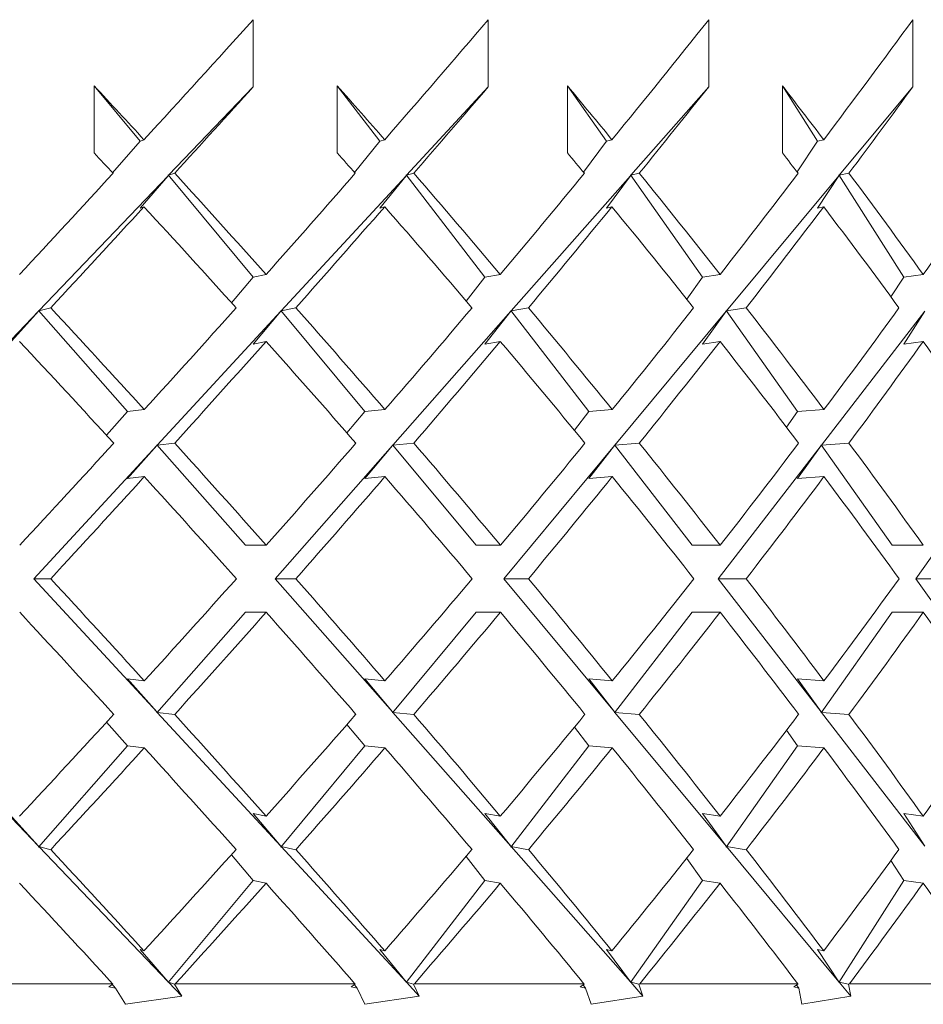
# Model space of a CAD drawing. Header units: inches. Extents: x 1.3 to 18.3, y 1.5 to 16.3.
# Tile 21 of 36: x 11.542 to 11.828, y 10.807 to 11.119. Entities that reach past the tile are written whole.
import ezdxf

# ---------------------------------------------------------------- set-up
doc = ezdxf.new("R2010")
doc.units = ezdxf.units.IN
doc.header["$MEASUREMENT"] = 0

msp = doc.modelspace()

# ---------------------------------------------------------------- linework, layer by layer
at = {"color": 7, "linetype": 'Continuous', "lineweight": 15}
for p, q in [((11.61606, 11.11884), (11.61606, 11.09763)), ((11.69046, 11.11884), (11.69046, 11.09763)), ((11.76031, 11.11884), (11.76031, 11.09763)), ((11.82491, 11.11884), (11.82491, 11.09763)), ((11.56567, 11.07667), (11.56567, 11.09788)), ((11.56567, 11.09788), (11.58019, 11.08041)), ((11.61606, 11.09763), (11.58922, 11.06958)), ((11.64265, 11.07667), (11.64265, 11.09788)), ((11.64265, 11.09788), (11.65615, 11.08041)), ((11.69046, 11.09763), (11.66455, 11.06958)), ((11.71553, 11.07667), (11.71553, 11.09788)), ((11.71553, 11.09788), (11.72788, 11.08041)), ((11.76031, 11.09763), (11.73557, 11.06958)), ((11.78361, 11.07667), (11.78361, 11.09788)), ((11.78361, 11.09788), (11.79469, 11.08041)), ((11.82491, 11.09763), (11.80159, 11.06958)), ((11.58019, 11.08041), (11.57149, 11.0704)), ((11.58019, 11.08041), (11.58145, 11.08085)), ((11.65615, 11.08041), (11.64813, 11.07048)), ((11.65615, 11.08041), (11.65766, 11.08085)), ((11.72788, 11.08041), (11.7206, 11.07057)), ((11.72788, 11.08041), (11.72963, 11.08085)), ((11.79469, 11.08041), (11.78823, 11.07067)), ((11.79469, 11.08041), (11.79666, 11.08085)), ((11.5891, 11.06945), (11.54815, 11.02666)), ((11.58019, 11.0592), (11.5891, 11.06945)), ((11.5891, 11.0697), (11.58922, 11.06958)), ((11.5891, 11.0697), (11.5891, 11.06945)), ((11.5891, 11.0697), (11.61598, 11.03737)), ((11.59117, 11.07025), (11.58922, 11.06958)), ((11.66443, 11.06945), (11.6249, 11.02666)), ((11.65615, 11.0592), (11.66443, 11.06945)), ((11.66443, 11.0697), (11.66455, 11.06958)), ((11.66443, 11.0697), (11.66443, 11.06945)), ((11.66443, 11.0697), (11.68942, 11.03737)), ((11.66689, 11.07025), (11.66455, 11.06958)), ((11.73545, 11.06945), (11.69772, 11.02666)), ((11.72788, 11.0592), (11.73545, 11.06945)), ((11.73545, 11.0697), (11.73557, 11.06958)), ((11.73545, 11.0697), (11.73545, 11.06945)), ((11.73545, 11.0697), (11.75832, 11.03737)), ((11.73828, 11.07025), (11.73557, 11.06958)), ((11.80148, 11.06945), (11.7659, 11.02666)), ((11.79469, 11.0592), (11.80148, 11.06945)), ((11.80148, 11.0697), (11.80159, 11.06958)), ((11.80148, 11.0697), (11.80148, 11.06945)), ((11.80148, 11.0697), (11.82199, 11.03737)), ((11.80465, 11.07025), (11.80159, 11.06958)), ((11.58019, 11.0592), (11.58145, 11.05963)), ((11.65615, 11.0592), (11.65766, 11.05963)), ((11.72788, 11.0592), (11.72963, 11.05963)), ((11.79469, 11.0592), (11.79666, 11.05963)), ((11.61598, 11.03737), (11.6201, 11.03822)), ((11.68942, 11.03737), (11.69428, 11.03822)), ((11.75832, 11.03737), (11.76386, 11.03822)), ((11.82199, 11.03737), (11.82817, 11.03822)), ((11.61598, 11.03737), (11.60911, 11.02926)), ((11.68942, 11.03737), (11.68345, 11.02978)), ((11.75832, 11.03737), (11.75328, 11.03038)), ((11.82199, 11.03737), (11.81794, 11.0311)), ((11.54803, 11.02653), (11.50748, 10.98416)), ((11.5387, 11.01616), (11.54803, 11.02653)), ((11.54803, 11.02679), (11.54815, 11.02666)), ((11.54803, 11.02679), (11.54803, 11.02653)), ((11.54803, 11.02679), (11.57625, 10.99479)), ((11.55191, 11.02762), (11.54815, 11.02666)), ((11.62478, 11.02653), (11.58563, 10.98416)), ((11.61598, 11.01616), (11.62478, 11.02653)), ((11.62478, 11.02679), (11.6249, 11.02666)), ((11.62478, 11.02679), (11.62478, 11.02653)), ((11.62478, 11.02679), (11.65138, 10.99479)), ((11.62953, 11.02762), (11.6249, 11.02666)), ((11.6976, 11.02653), (11.66023, 10.98416)), ((11.68942, 11.01616), (11.6976, 11.02653)), ((11.6976, 11.02679), (11.69772, 11.02666)), ((11.6976, 11.02679), (11.6976, 11.02653)), ((11.6976, 11.02679), (11.72234, 10.99479)), ((11.70317, 11.02762), (11.69772, 11.02666)), ((11.7658, 11.02653), (11.73056, 10.98416)), ((11.75832, 11.01616), (11.7658, 11.02653)), ((11.7658, 11.02679), (11.7659, 11.02666)), ((11.7658, 11.02679), (11.7658, 11.02653)), ((11.7658, 11.02679), (11.78842, 10.99479)), ((11.77214, 11.02762), (11.7659, 11.02666)), ((11.82871, 11.02653), (11.79595, 10.98416)), ((11.82199, 11.01616), (11.82871, 11.02653)), ((11.61598, 11.01616), (11.6201, 11.01701)), ((11.68942, 11.01616), (11.69428, 11.01701)), ((11.75832, 11.01616), (11.76386, 11.01701)), ((11.82199, 11.01616), (11.82817, 11.01701)), ((11.57625, 10.99479), (11.56958, 10.98727)), ((11.57625, 10.99479), (11.58154, 10.9954)), ((11.65138, 10.99479), (11.64572, 10.98801)), ((11.65138, 10.99479), (11.65775, 10.9954)), ((11.72234, 10.99479), (11.71773, 10.98885)), ((11.72234, 10.99479), (11.72971, 10.9954)), ((11.78842, 10.99479), (11.7849, 10.98983)), ((11.78842, 10.99479), (11.79674, 10.9954)), ((11.59117, 10.98479), (11.58563, 10.98416)), ((11.66689, 10.98479), (11.66023, 10.98416)), ((11.73828, 10.98479), (11.73056, 10.98416)), ((11.80465, 10.98479), (11.79595, 10.98416)), ((11.58551, 10.98403), (11.54655, 10.94186)), ((11.57625, 10.97358), (11.58551, 10.98403)), ((11.58551, 10.98428), (11.58563, 10.98416)), ((11.58551, 10.98428), (11.58551, 10.98403)), ((11.58551, 10.98428), (11.61357, 10.95247)), ((11.66012, 10.98403), (11.62293, 10.94186)), ((11.65138, 10.97358), (11.66012, 10.98403)), ((11.66012, 10.98428), (11.66023, 10.98416)), ((11.66012, 10.98428), (11.66012, 10.98403)), ((11.66012, 10.98428), (11.68658, 10.95247)), ((11.73046, 10.98403), (11.69539, 10.94186)), ((11.72234, 10.97358), (11.73046, 10.98403)), ((11.73046, 10.98428), (11.73056, 10.98416)), ((11.73046, 10.98428), (11.73046, 10.98403)), ((11.73046, 10.98428), (11.75505, 10.95247)), ((11.79585, 10.98403), (11.76325, 10.94186)), ((11.78842, 10.97358), (11.79585, 10.98403)), ((11.79585, 10.98428), (11.79595, 10.98416)), ((11.79585, 10.98428), (11.79585, 10.98403)), ((11.79585, 10.98428), (11.81835, 10.95247)), ((11.85567, 10.98403), (11.82585, 10.94186)), ((11.57625, 10.97358), (11.58154, 10.97418)), ((11.65138, 10.97358), (11.65775, 10.97418)), ((11.72234, 10.97358), (11.72971, 10.97418)), ((11.78842, 10.97358), (11.79674, 10.97418)), ((11.61357, 10.95247), (11.62014, 10.95247)), ((11.68658, 10.95247), (11.69432, 10.95247)), ((11.75505, 10.95247), (11.7639, 10.95247)), ((11.81835, 10.95247), (11.82821, 10.95247)), ((11.54655, 10.94186), (11.58551, 10.89969)), ((11.54655, 10.94186), (11.55191, 10.94186)), ((11.62293, 10.94186), (11.66012, 10.89969)), ((11.62293, 10.94186), (11.62953, 10.94186)), ((11.69539, 10.94186), (11.73046, 10.89969)), ((11.69539, 10.94186), (11.70317, 10.94186)), ((11.76325, 10.94186), (11.79585, 10.89969)), ((11.76325, 10.94186), (11.77214, 10.94186)), ((11.82585, 10.94186), (11.85567, 10.89969)), ((11.82585, 10.94186), (11.83575, 10.94186)), ((11.61357, 10.93125), (11.58551, 10.89944)), ((11.61357, 10.93125), (11.62014, 10.93125)), ((11.68658, 10.93125), (11.66012, 10.89944)), ((11.68658, 10.93125), (11.69432, 10.93125)), ((11.75505, 10.93125), (11.73046, 10.89944)), ((11.75505, 10.93125), (11.7639, 10.93125)), ((11.81835, 10.93125), (11.79585, 10.89944)), ((11.81835, 10.93125), (11.82821, 10.93125)), ((11.58154, 10.90954), (11.57625, 10.91014)), ((11.58551, 10.89969), (11.57625, 10.91014)), ((11.65775, 10.90954), (11.65138, 10.91014)), ((11.66012, 10.89969), (11.65138, 10.91014)), ((11.72971, 10.90954), (11.72234, 10.91014)), ((11.73046, 10.89969), (11.72234, 10.91014)), ((11.79674, 10.90954), (11.78842, 10.91014)), ((11.79585, 10.89969), (11.78842, 10.91014)), ((11.50748, 10.89956), (11.54803, 10.85718)), ((11.58551, 10.89969), (11.58551, 10.89944)), ((11.58563, 10.89956), (11.58551, 10.89944)), ((11.58563, 10.89956), (11.62478, 10.85718)), ((11.58563, 10.89956), (11.59117, 10.89893)), ((11.66012, 10.89969), (11.66012, 10.89944)), ((11.66023, 10.89956), (11.66012, 10.89944)), ((11.66023, 10.89956), (11.6976, 10.85718)), ((11.66023, 10.89956), (11.66689, 10.89893)), ((11.73046, 10.89969), (11.73046, 10.89944)), ((11.73056, 10.89956), (11.73046, 10.89944)), ((11.73056, 10.89956), (11.7658, 10.85718)), ((11.73056, 10.89956), (11.73828, 10.89893)), ((11.79585, 10.89969), (11.79585, 10.89944)), ((11.79595, 10.89956), (11.79585, 10.89944)), ((11.79595, 10.89956), (11.82871, 10.85718)), ((11.79595, 10.89956), (11.80465, 10.89893)), ((11.56958, 10.89645), (11.57625, 10.88893)), ((11.64572, 10.89571), (11.65138, 10.88893)), ((11.71773, 10.89487), (11.72234, 10.88893)), ((11.7849, 10.89389), (11.78842, 10.88893)), ((11.57625, 10.88893), (11.54803, 10.85693)), ((11.58154, 10.88832), (11.57625, 10.88893)), ((11.65138, 10.88893), (11.62478, 10.85693)), ((11.65775, 10.88832), (11.65138, 10.88893)), ((11.72234, 10.88893), (11.6976, 10.85693)), ((11.72971, 10.88832), (11.72234, 10.88893)), ((11.78842, 10.88893), (11.7658, 10.85693)), ((11.79674, 10.88832), (11.78842, 10.88893)), ((11.54803, 10.85718), (11.5387, 10.86756)), ((11.6201, 10.86671), (11.61598, 10.86756)), ((11.62478, 10.85718), (11.61598, 10.86756)), ((11.69428, 10.86671), (11.68942, 10.86756)), ((11.6976, 10.85718), (11.68942, 10.86756)), ((11.76386, 10.86671), (11.75832, 10.86756)), ((11.7658, 10.85718), (11.75832, 10.86756)), ((11.82817, 10.86671), (11.82199, 10.86756)), ((11.82871, 10.85718), (11.82199, 10.86756)), ((11.54803, 10.85718), (11.54803, 10.85693)), ((11.54815, 10.85706), (11.54803, 10.85693)), ((11.54815, 10.85706), (11.5891, 10.81427)), ((11.54815, 10.85706), (11.55191, 10.85609)), ((11.62478, 10.85718), (11.62478, 10.85693)), ((11.6249, 10.85706), (11.62478, 10.85693)), ((11.6249, 10.85706), (11.66443, 10.81427)), ((11.6249, 10.85706), (11.62953, 10.85609)), ((11.6976, 10.85718), (11.6976, 10.85693)), ((11.69772, 10.85706), (11.6976, 10.85693)), ((11.69772, 10.85706), (11.73545, 10.81427)), ((11.69772, 10.85706), (11.70317, 10.85609)), ((11.7658, 10.85718), (11.7658, 10.85693)), ((11.7659, 10.85706), (11.7658, 10.85693)), ((11.7659, 10.85706), (11.80148, 10.81427)), ((11.7659, 10.85706), (11.77214, 10.85609)), ((11.60911, 10.85446), (11.61598, 10.84635)), ((11.68345, 10.85394), (11.68942, 10.84635)), ((11.75328, 10.85333), (11.75832, 10.84635)), ((11.81794, 10.85262), (11.82199, 10.84635)), ((11.61598, 10.84635), (11.5891, 10.81402)), ((11.6201, 10.84549), (11.61598, 10.84635)), ((11.68942, 10.84635), (11.66443, 10.81402)), ((11.69428, 10.84549), (11.68942, 10.84635)), ((11.75832, 10.84635), (11.73545, 10.81402)), ((11.76386, 10.84549), (11.75832, 10.84635)), ((11.82199, 10.84635), (11.80148, 10.81402)), ((11.82817, 10.84549), (11.82199, 10.84635)), ((11.58145, 10.82409), (11.58019, 10.82452)), ((11.5891, 10.81427), (11.58019, 10.82452)), ((11.65766, 10.82409), (11.65615, 10.82452)), ((11.66443, 10.81427), (11.65615, 10.82452)), ((11.72963, 10.82409), (11.72788, 10.82452)), ((11.73545, 10.81427), (11.72788, 10.82452)), ((11.79666, 10.82409), (11.79469, 10.82452)), ((11.80148, 10.81427), (11.79469, 10.82452)), ((11.51204, 10.81367), (11.57152, 10.81367)), ((11.57035, 10.81269), (11.57161, 10.81353)), ((11.57118, 10.81368), (11.5724, 10.81227)), ((11.57161, 10.81353), (11.57152, 10.81367)), ((11.5891, 10.81427), (11.5891, 10.81402)), ((11.58922, 10.81414), (11.5891, 10.81402)), ((11.58922, 10.81414), (11.5934, 10.80977)), ((11.58922, 10.81414), (11.59109, 10.8135)), ((11.59136, 10.81367), (11.59109, 10.8135)), ((11.59109, 10.8135), (11.5934, 10.80977)), ((11.59136, 10.81367), (11.64822, 10.81367)), ((11.647, 10.81269), (11.64829, 10.81353)), ((11.64777, 10.81368), (11.64891, 10.81227)), ((11.64829, 10.81353), (11.64822, 10.81367)), ((11.66443, 10.81427), (11.66443, 10.81402)), ((11.66455, 10.81414), (11.66443, 10.81402)), ((11.66455, 10.81414), (11.66859, 10.80977)), ((11.66455, 10.81414), (11.6668, 10.8135)), ((11.66707, 10.81367), (11.6668, 10.8135)), ((11.6668, 10.8135), (11.66859, 10.80977)), ((11.66707, 10.81367), (11.72077, 10.81367)), ((11.71951, 10.81269), (11.72082, 10.81353)), ((11.72048, 10.81331), (11.72126, 10.81227)), ((11.72082, 10.81353), (11.72077, 10.81367)), ((11.73545, 10.81427), (11.73545, 10.81402)), ((11.73557, 10.81414), (11.73545, 10.81402)), ((11.73557, 10.81414), (11.73942, 10.80977)), ((11.73557, 10.81414), (11.73818, 10.8135)), ((11.73845, 10.81367), (11.73818, 10.8135)), ((11.73818, 10.8135), (11.73942, 10.80977)), ((11.73845, 10.81367), (11.78846, 10.81367)), ((11.78718, 10.81269), (11.78849, 10.81353)), ((11.78808, 10.81327), (11.78875, 10.81227)), ((11.78849, 10.81353), (11.78846, 10.81367)), ((11.80148, 10.81427), (11.80148, 10.81402)), ((11.80159, 10.81414), (11.80148, 10.81402)), ((11.80159, 10.81414), (11.80522, 10.80977)), ((11.80159, 10.81414), (11.80453, 10.8135)), ((11.80481, 10.81367), (11.80453, 10.8135)), ((11.80453, 10.8135), (11.80522, 10.80977)), ((11.80481, 10.81367), (11.85065, 10.81367)), ((11.57035, 10.81269), (11.5724, 10.81227)), ((11.57562, 10.80714), (11.5724, 10.81227)), ((11.647, 10.81269), (11.64891, 10.81227)), ((11.65142, 10.80714), (11.64891, 10.81227)), ((11.71951, 10.81269), (11.72126, 10.81227)), ((11.72303, 10.80714), (11.72126, 10.81227)), ((11.78718, 10.81269), (11.78875, 10.81227)), ((11.78977, 10.80714), (11.78875, 10.81227)), ((11.57562, 10.80714), (11.5934, 10.80977)), ((11.65142, 10.80714), (11.66859, 10.80977)), ((11.72303, 10.80714), (11.73942, 10.80977)), ((11.78977, 10.80714), (11.80522, 10.80977))]:
    msp.add_line(p, q, dxfattribs=at)
for centre, major_axis, ratio, start_param, end_param in [((11.21694, 10.96295), (0.86553, 0.86553), 0.148336, 4.994804, 5.038776), ((11.21694, 10.96295), (0.85819, 0.85819), 0.198912, 5.043892, 5.087863), ((11.21694, 10.96295), (0.84878, 0.84878), 0.250487, 5.092979, 5.136951), ((11.21694, 10.96295), (0.83732, 0.83732), 0.303347, 5.142067, 5.186038), ((11.21694, 10.94199), (0.83732, -0.83732), 0.303347, 1.435643, 1.455397), ((11.21694, 10.94173), (0.86553, 0.86553), 0.148336, 5.007059, 5.038776), ((11.21694, 10.94199), (0.82385, -0.82385), 0.357806, 1.386556, 1.406309), ((11.21694, 10.94173), (0.85819, 0.85819), 0.198912, 5.056147, 5.087863), ((11.21694, 10.94199), (0.80839, -0.80839), 0.414214, 1.337468, 1.357222), ((11.21694, 10.94173), (0.84878, 0.84878), 0.250487, 5.105234, 5.136951), ((11.21694, 10.94199), (0.79099, -0.79099), 0.472965, 1.288381, 1.308135), ((11.21694, 10.94173), (0.83732, 0.83732), 0.303347, 5.154321, 5.186038), ((11.21694, 10.92077), (0.83732, -0.83732), 0.303347, 1.4479, 1.455397), ((11.21694, 10.92077), (0.82385, -0.82385), 0.357806, 1.398812, 1.406309), ((11.21694, 10.92077), (0.80839, -0.80839), 0.414214, 1.349725, 1.357222), ((11.21694, 10.92077), (0.79099, -0.79099), 0.472965, 1.300637, 1.308135), ((11.21694, 10.96295), (0.86553, 0.86553), 0.148336, 4.94579, 4.982548), ((11.21694, 10.94199), (0.83732, -0.83732), 0.303347, 1.386482, 1.423388), ((11.21694, 10.96295), (0.85819, 0.85819), 0.198912, 4.994878, 5.031635), ((11.21694, 10.94199), (0.82385, -0.82385), 0.357806, 1.337395, 1.374301), ((11.21694, 10.96295), (0.84878, 0.84878), 0.250487, 5.043965, 5.080723), ((11.21694, 10.94199), (0.80839, -0.80839), 0.414214, 1.288308, 1.325213), ((11.21694, 10.96295), (0.83732, 0.83732), 0.303347, 5.093052, 5.12981), ((11.21694, 10.94199), (0.79099, -0.79099), 0.472965, 1.23922, 1.276126), ((11.21694, 10.96295), (0.82385, 0.82385), 0.357806, 5.14214, 5.178897), ((11.21694, 10.94173), (0.86553, 0.86553), 0.148336, 4.957971, 4.994804), ((11.21694, 10.92077), (0.83732, -0.83732), 0.303347, 1.398665, 1.435643), ((11.21694, 10.94173), (0.85819, 0.85819), 0.198912, 5.007058, 5.043892), ((11.21694, 10.92077), (0.82385, -0.82385), 0.357806, 1.349578, 1.386556), ((11.21694, 10.94173), (0.84878, 0.84878), 0.250487, 5.056146, 5.092979), ((11.21694, 10.92077), (0.80839, -0.80839), 0.414214, 1.30049, 1.337468), ((11.21694, 10.94173), (0.83732, 0.83732), 0.303347, 5.105233, 5.142067), ((11.21694, 10.92077), (0.79099, -0.79099), 0.472965, 1.251403, 1.288381), ((11.21694, 10.94199), (0.84878, -0.84878), 0.250487, 1.386439, 1.423389), ((11.21694, 10.96295), (0.85819, 0.85819), 0.198912, 4.945834, 4.982695), ((11.21694, 10.94199), (0.83732, -0.83732), 0.303347, 1.337352, 1.374302), ((11.21694, 10.96295), (0.84878, 0.84878), 0.250487, 4.994921, 5.031782), ((11.21694, 10.94199), (0.82385, -0.82385), 0.357806, 1.288264, 1.325214), ((11.21694, 10.96295), (0.83732, 0.83732), 0.303347, 5.044008, 5.08087), ((11.21694, 10.94199), (0.80839, -0.80839), 0.414214, 1.239177, 1.276127), ((11.21694, 10.96295), (0.82385, 0.82385), 0.357806, 5.093096, 5.129957), ((11.21694, 10.92077), (0.84878, -0.84878), 0.250487, 1.398577, 1.43557), ((11.21694, 10.94173), (0.85819, 0.85819), 0.198912, 4.95797, 4.994878), ((11.21694, 10.92077), (0.83732, -0.83732), 0.303347, 1.34949, 1.386482), ((11.21694, 10.94173), (0.84878, 0.84878), 0.250487, 5.007058, 5.043965), ((11.21694, 10.92077), (0.82385, -0.82385), 0.357806, 1.300403, 1.337395), ((11.21694, 10.94173), (0.83732, 0.83732), 0.303347, 5.056145, 5.093052), ((11.21694, 10.92077), (0.80839, -0.80839), 0.414214, 1.251315, 1.288308), ((11.21694, 10.94173), (0.82385, 0.82385), 0.357806, 5.105233, 5.14214), ((11.21694, 10.92077), (0.79099, -0.79099), 0.472965, 1.202228, 1.23922), ((11.21694, 10.96295), (0.85819, 0.85819), 0.198912, 4.896761, 4.933695), ((11.21694, 10.94199), (0.84878, -0.84878), 0.250487, 1.337337, 1.374302), ((11.21694, 10.96295), (0.84878, 0.84878), 0.250487, 4.945848, 4.982783), ((11.21694, 10.94199), (0.83732, -0.83732), 0.303347, 1.28825, 1.325215), ((11.21694, 10.96295), (0.83732, 0.83732), 0.303347, 4.994936, 5.03187), ((11.21694, 10.94199), (0.82385, -0.82385), 0.357806, 1.239162, 1.276127), ((11.21694, 10.96295), (0.82385, 0.82385), 0.357806, 5.044023, 5.080957), ((11.21694, 10.94199), (0.80839, -0.80839), 0.414214, 1.190075, 1.22704), ((11.21694, 10.94173), (0.85819, 0.85819), 0.198912, 4.908883, 4.945834), ((11.21694, 10.92077), (0.84878, -0.84878), 0.250487, 1.349461, 1.386439), ((11.21694, 10.94173), (0.84878, 0.84878), 0.250487, 4.95797, 4.994921), ((11.21694, 10.92077), (0.83732, -0.83732), 0.303347, 1.300374, 1.337352), ((11.21694, 10.94173), (0.83732, 0.83732), 0.303347, 5.007058, 5.044008), ((11.21694, 10.92077), (0.82385, -0.82385), 0.357806, 1.251286, 1.288264), ((11.21694, 10.94173), (0.82385, 0.82385), 0.357806, 5.056145, 5.093096), ((11.21694, 10.92077), (0.80839, -0.80839), 0.414214, 1.202199, 1.239177), ((11.21694, 10.94199), (0.85819, -0.85819), 0.198912, 1.337352, 1.374302), ((11.21694, 10.96295), (0.84878, 0.84878), 0.250487, 4.896746, 4.933724), ((11.21694, 10.94199), (0.84878, -0.84878), 0.250487, 1.288264, 1.325215), ((11.21694, 10.96295), (0.83732, 0.83732), 0.303347, 4.945834, 4.982812), ((11.21694, 10.94199), (0.83732, -0.83732), 0.303347, 1.239177, 1.276128), ((11.21694, 10.96295), (0.82385, 0.82385), 0.357806, 4.994921, 5.031899), ((11.21694, 10.94199), (0.82385, -0.82385), 0.357806, 1.190089, 1.22704), ((11.21694, 10.96295), (0.80839, 0.80839), 0.414214, 5.044008, 5.080986), ((11.21694, 10.92077), (0.85819, -0.85819), 0.198912, 1.34949, 1.386425), ((11.21694, 10.94173), (0.84878, 0.84878), 0.250487, 4.908883, 4.945848), ((11.21694, 10.92077), (0.84878, -0.84878), 0.250487, 1.300403, 1.337337), ((11.21694, 10.94173), (0.83732, 0.83732), 0.303347, 4.95797, 4.994936), ((11.21694, 10.92077), (0.83732, -0.83732), 0.303347, 1.251315, 1.28825), ((11.21694, 10.94173), (0.82385, 0.82385), 0.357806, 5.007058, 5.044023), ((11.21694, 10.92077), (0.82385, -0.82385), 0.357806, 1.202228, 1.239162), ((11.21694, 10.94173), (0.80839, 0.80839), 0.414214, 5.056145, 5.09311), ((11.21694, 10.92077), (0.80839, -0.80839), 0.414214, 1.153141, 1.190075), ((11.21694, 10.96295), (0.84878, 0.84878), 0.250487, 4.847615, 4.884608), ((11.21694, 10.94199), (0.85819, -0.85819), 0.198912, 1.288308, 1.325215), ((11.21694, 10.96295), (0.83732, 0.83732), 0.303347, 4.896703, 4.933695), ((11.21694, 10.94199), (0.84878, -0.84878), 0.250487, 1.23922, 1.276127), ((11.21694, 10.96295), (0.82385, 0.82385), 0.357806, 4.94579, 4.982783), ((11.21694, 10.94199), (0.83732, -0.83732), 0.303347, 1.190133, 1.22704), ((11.21694, 10.96295), (0.80839, 0.80839), 0.414214, 4.994878, 5.03187), ((11.21694, 10.94199), (0.82385, -0.82385), 0.357806, 1.141046, 1.177953), ((11.21694, 10.96295), (0.79099, 0.79099), 0.472965, 5.043965, 5.080957), ((11.21694, 10.94173), (0.84878, 0.84878), 0.250487, 4.859796, 4.896746), ((11.21694, 10.92077), (0.85819, -0.85819), 0.198912, 1.30049, 1.337352), ((11.21694, 10.94173), (0.83732, 0.83732), 0.303347, 4.908884, 4.945834), ((11.21694, 10.92077), (0.84878, -0.84878), 0.250487, 1.251403, 1.288264), ((11.21694, 10.94173), (0.82385, 0.82385), 0.357806, 4.957971, 4.994921), ((11.21694, 10.92077), (0.83732, -0.83732), 0.303347, 1.202316, 1.239177), ((11.21694, 10.94173), (0.80839, 0.80839), 0.414214, 5.007058, 5.044008), ((11.21694, 10.92077), (0.82385, -0.82385), 0.357806, 1.153228, 1.190089), ((11.21694, 10.94199), (0.86553, -0.86553), 0.148336, 1.288381, 1.325214), ((11.21694, 10.96295), (0.83732, 0.83732), 0.303347, 4.847542, 4.88452), ((11.21694, 10.94199), (0.85819, -0.85819), 0.198912, 1.239293, 1.276127), ((11.21694, 10.96295), (0.82385, 0.82385), 0.357806, 4.89663, 4.933608), ((11.21694, 10.94199), (0.84878, -0.84878), 0.250487, 1.190206, 1.22704), ((11.21694, 10.96295), (0.80839, 0.80839), 0.414214, 4.945717, 4.982695), ((11.21694, 10.94199), (0.83732, -0.83732), 0.303347, 1.141119, 1.177952), ((11.21694, 10.96295), (0.79099, 0.79099), 0.472965, 4.994804, 5.031782), ((11.21694, 10.92077), (0.86553, -0.86553), 0.148336, 1.300829, 1.337395), ((11.21694, 10.94173), (0.83732, 0.83732), 0.303347, 4.860033, 4.896703), ((11.21694, 10.92077), (0.85819, -0.85819), 0.198912, 1.251742, 1.288308), ((11.21694, 10.94173), (0.82385, 0.82385), 0.357806, 4.909121, 4.94579), ((11.21694, 10.92077), (0.84878, -0.84878), 0.250487, 1.202654, 1.23922), ((11.21694, 10.94173), (0.80839, 0.80839), 0.414214, 4.958208, 4.994878), ((11.21694, 10.92077), (0.83732, -0.83732), 0.303347, 1.153567, 1.190133), ((11.21694, 10.94173), (0.79099, 0.79099), 0.472965, 5.007296, 5.043965), ((11.21694, 10.92077), (0.82385, -0.82385), 0.357806, 1.10448, 1.141046)]:
    msp.add_ellipse(centre, major_axis=major_axis, ratio=ratio, start_param=start_param, end_param=end_param, dxfattribs=at)

doc.saveas('drawing.dxf')
